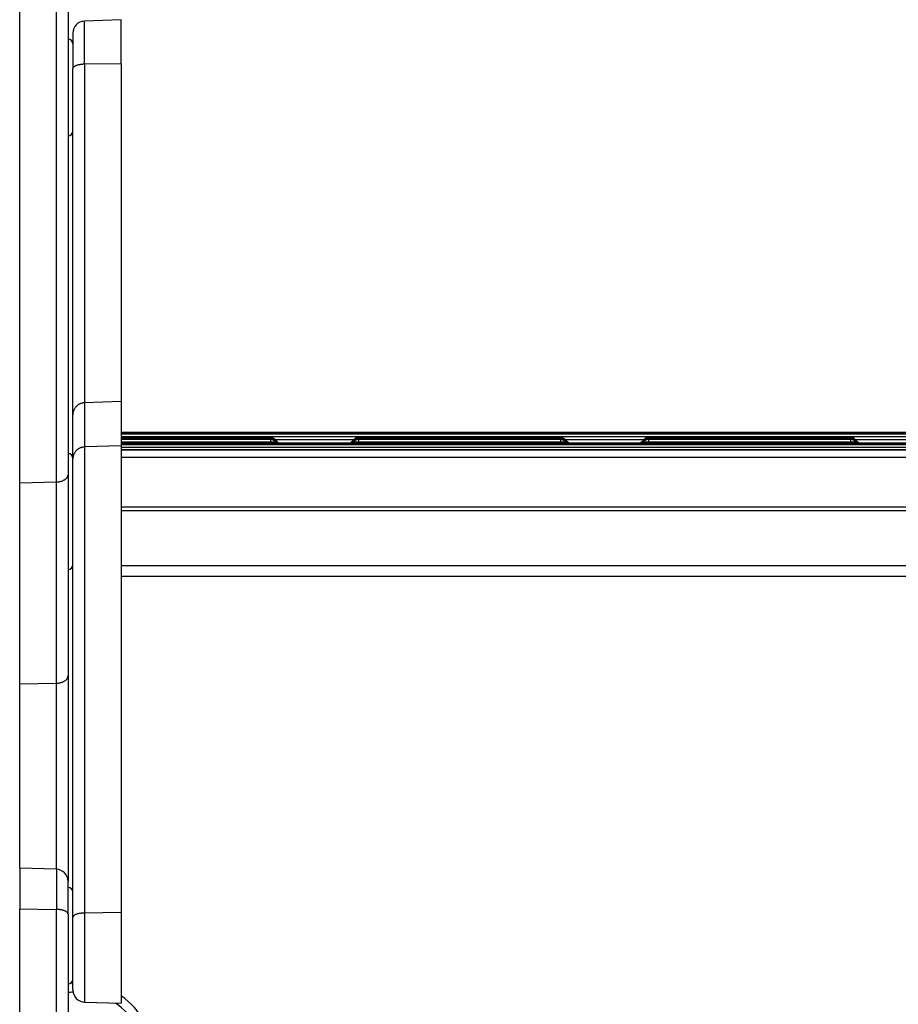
# Model space of a CAD drawing. Header units: inches. Extents: x 0 to 77643, y -44170 to 0.
# Tile 187 of 256: x 75372 to 75390, y -39680 to -39660. Entities that reach past the tile are written whole.
import ezdxf

# ---------------------------------------------------------------- set-up
doc = ezdxf.new("R2010")
doc.units = ezdxf.units.IN
doc.header["$MEASUREMENT"] = 0
doc.layers.add('FAKRO LOFT LADDERS', color=7, linetype='Continuous')

msp = doc.modelspace()

# ---------------------------------------------------------------- linework, layer by layer
at = {"layer": 'FAKRO LOFT LADDERS', "color": 7, "linetype": 'Continuous'}
for p, q in [((75372.30407, -39669.48233), (75372.30407, -39654.58923)), ((75373.0628, -39669.46651), (75373.0628, -39654.59972)), ((75373.30407, -39654.69864), (75373.30407, -39669.31737)), ((75374.40407, -39659.90232), (75373.64535, -39659.92882)), ((75373.64535, -39660.823), (75373.64535, -39659.92882)), ((75374.40407, -39660.81375), (75374.40407, -39659.90232)), ((75373.40407, -39660.17866), (75373.40407, -39660.91019)), ((75374.40407, -39660.81375), (75373.64535, -39660.823)), ((75373.64535, -39660.823), (75373.64535, -39667.82934)), ((75374.40407, -39660.81375), (75374.40407, -39667.80326)), ((75373.40407, -39668.07529), (75373.40407, -39660.91019)), ((75374.40407, -39667.80326), (75373.64535, -39667.82934)), ((75373.64535, -39667.82934), (75373.64535, -39668.74282)), ((75374.40407, -39667.80326), (75374.40407, -39668.71674)), ((75373.40407, -39668.98877), (75373.40407, -39668.07529)), ((75412.40407, -39668.4416), (75374.40407, -39668.4416)), ((75412.40407, -39668.46058), (75374.40407, -39668.46058)), ((75412.40407, -39668.47956), (75374.40407, -39668.47956)), ((75374.40407, -39668.52439), (75412.40407, -39668.52439)), ((75377.49608, -39668.55167), (75374.40407, -39668.55167)), ((75377.49608, -39668.57065), (75374.40407, -39668.57065)), ((75377.49608, -39668.57065), (75377.49608, -39668.55167)), ((75377.49608, -39668.58963), (75377.49608, -39668.57065)), ((75379.31206, -39668.55167), (75379.31206, -39668.57065)), ((75383.49608, -39668.55167), (75379.31206, -39668.55167)), ((75379.31206, -39668.57065), (75379.31206, -39668.58963)), ((75383.49608, -39668.57065), (75379.31206, -39668.57065)), ((75383.49608, -39668.57065), (75383.49608, -39668.55167)), ((75383.49608, -39668.58963), (75383.49608, -39668.57065)), ((75385.31206, -39668.55167), (75385.31206, -39668.57065)), ((75389.49608, -39668.55167), (75385.31206, -39668.55167)), ((75385.31206, -39668.57065), (75385.31206, -39668.58963)), ((75389.49608, -39668.57065), (75385.31206, -39668.57065)), ((75389.49608, -39668.57065), (75389.49608, -39668.55167)), ((75389.49608, -39668.58963), (75389.49608, -39668.57065)), ((75374.40407, -39668.71674), (75373.64535, -39668.74282)), ((75373.64535, -39668.74282), (75373.64535, -39678.389)), ((75377.49608, -39668.58963), (75374.40407, -39668.58963)), ((75374.40407, -39668.63446), (75377.49608, -39668.63446)), ((75412.40407, -39668.66174), (75374.40407, -39668.66174)), ((75412.40407, -39668.68072), (75374.40407, -39668.68072)), ((75412.40407, -39668.69924), (75374.40407, -39668.69924)), ((75374.40407, -39668.71674), (75374.40407, -39678.37999)), ((75374.40407, -39668.74407), (75412.40407, -39668.74407)), ((75377.49608, -39668.63446), (75377.49608, -39668.58963)), ((75377.49608, -39668.66174), (75377.49608, -39668.63446)), ((75377.58744, -39668.58558), (75379.22071, -39668.58558)), ((75377.65396, -39668.65147), (75377.59501, -39668.59261)), ((75377.64524, -39668.66174), (75377.59501, -39668.61158)), ((75377.62623, -39668.66174), (75377.59501, -39668.63056)), ((75379.21314, -39668.59261), (75379.15419, -39668.65147)), ((75379.21314, -39668.61158), (75379.16291, -39668.66174)), ((75379.21314, -39668.63056), (75379.18192, -39668.66174)), ((75379.31206, -39668.58963), (75379.31206, -39668.63446)), ((75383.49608, -39668.58963), (75379.31206, -39668.58963)), ((75379.31206, -39668.63446), (75379.31206, -39668.66174)), ((75379.31206, -39668.63446), (75383.49608, -39668.63446)), ((75383.49608, -39668.63446), (75383.49608, -39668.58963)), ((75383.49608, -39668.66174), (75383.49608, -39668.63446)), ((75383.58744, -39668.58558), (75385.22071, -39668.58558)), ((75383.65396, -39668.65147), (75383.59501, -39668.59261)), ((75383.64524, -39668.66174), (75383.59501, -39668.61158)), ((75383.62623, -39668.66174), (75383.59501, -39668.63056)), ((75385.21314, -39668.59261), (75385.15419, -39668.65147)), ((75385.21314, -39668.61158), (75385.16291, -39668.66174)), ((75385.21314, -39668.63056), (75385.18192, -39668.66174)), ((75385.31206, -39668.58963), (75385.31206, -39668.63446)), ((75389.49608, -39668.58963), (75385.31206, -39668.58963)), ((75385.31206, -39668.63446), (75385.31206, -39668.66174)), ((75385.31206, -39668.63446), (75389.49608, -39668.63446)), ((75389.49608, -39668.63446), (75389.49608, -39668.58963)), ((75389.49608, -39668.66174), (75389.49608, -39668.63446)), ((75389.58744, -39668.58558), (75391.22071, -39668.58558)), ((75389.65396, -39668.65147), (75389.59501, -39668.59261)), ((75389.64524, -39668.66174), (75389.59501, -39668.61158)), ((75389.62623, -39668.66174), (75389.59501, -39668.63056)), ((75412.40407, -39668.80527), (75374.40407, -39668.80527)), ((75374.40407, -39668.80527), (75412.40407, -39668.80527)), ((75412.40407, -39668.95777), (75374.40407, -39668.95777)), ((75373.40407, -39678.474), (75373.40407, -39668.98877)), ((75373.30407, -39669.31737), (75373.30407, -39673.4812)), ((75372.30407, -39669.48233), (75373.0628, -39669.46651)), ((75372.30407, -39673.64617), (75372.30407, -39669.48233)), ((75373.0628, -39673.63035), (75373.0628, -39669.46651)), ((75412.40407, -39669.9899), (75374.40407, -39669.9899)), ((75412.40407, -39670.0656), (75374.40407, -39670.0656)), ((75412.40407, -39671.20598), (75374.40407, -39671.20598)), ((75374.40407, -39671.41763), (75412.40407, -39671.41763)), ((75372.30407, -39673.64617), (75373.0628, -39673.63035)), ((75372.30407, -39677.45623), (75372.30407, -39673.64617)), ((75373.0628, -39677.48273), (75373.0628, -39673.63035)), ((75373.30407, -39673.4812), (75373.30407, -39677.73257)), ((75372.30407, -39677.45623), (75372.30407, -39678.30194)), ((75373.0628, -39677.48273), (75372.30407, -39677.45623)), ((75373.0628, -39677.48273), (75373.0628, -39678.31243)), ((75373.30407, -39678.41135), (75373.30407, -39677.73257)), ((75372.30407, -39693.19504), (75372.30407, -39678.30194)), ((75372.30407, -39678.30194), (75373.0628, -39678.31243)), ((75373.0628, -39693.17922), (75373.0628, -39678.31243)), ((75373.30407, -39678.41135), (75373.30407, -39693.03007)), ((75373.40407, -39679.97989), (75373.40407, -39678.474)), ((75374.40407, -39678.37999), (75373.64535, -39678.389)), ((75373.64535, -39678.389), (75373.64535, -39680.22974)), ((75374.40407, -39678.37999), (75374.40407, -39680.25623)), ((75373.64535, -39680.22974), (75374.40407, -39680.25623))]:
    msp.add_line(p, q, dxfattribs=at)
for centre, radius, start, end in [((75373.65407, -39660.17866), 0.25, 92, 180), ((75373.30407, -39660.40232), 0.1, 0, 90), ((75373.30407, -39662.20232), 0.1, 270, 0), ((75377.49608, -39668.69167), 0.14, 45.041328, 90), ((75377.49608, -39668.71065), 0.14, 45.041328, 90), ((75379.31206, -39668.69167), 0.14, 90, 134.958672), ((75379.31206, -39668.71065), 0.14, 90, 134.958672), ((75383.49608, -39668.69167), 0.14, 45.041328, 90), ((75383.49608, -39668.71065), 0.14, 45.041328, 90), ((75385.31206, -39668.69167), 0.14, 90, 134.958672), ((75385.31206, -39668.71065), 0.14, 90, 134.958672), ((75389.49608, -39668.69167), 0.14, 45.041328, 90), ((75389.49608, -39668.71065), 0.14, 45.041328, 90), ((75377.49608, -39668.72963), 0.14, 45.041328, 90), ((75379.31206, -39668.72963), 0.14, 90, 134.958672), ((75383.49608, -39668.72963), 0.14, 45.041328, 90), ((75385.31206, -39668.72963), 0.14, 90, 134.958672), ((75389.49608, -39668.72963), 0.14, 45.041328, 90), ((75373.30407, -39668.97928), 0.1, 0, 90), ((75373.30407, -39671.17928), 0.1, 270, 0), ((75373.05407, -39677.73257), 0.25, 0, 88), ((75373.30407, -39677.95623), 0.1, 0, 90), ((75373.30407, -39679.75623), 0.1, 270, 0), ((75373.45407, -39681.33961), 1.5, 91.910213, 93.831364), ((75373.65407, -39679.97989), 0.25, 180, 268), ((75373.45407, -39681.32601), 1.3, 92.008306, 96.62581), ((75373.55407, -39681.33961), 1.5, 0, 55.481892), ((75373.55407, -39681.32601), 1.3, 0, 55.695901)]:
    msp.add_arc(centre, radius, start, end, dxfattribs=at)
for points, weights in [([(75373.64535, -39660.823), (75373.40407, -39660.82594), (75373.40407, -39660.91019)], [1, 0.71933980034, 1]), ([(75373.64535, -39667.82934), (75373.40407, -39667.83763), (75373.40407, -39668.07529)], [1, 0.719339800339, 1]), ([(75373.64535, -39668.74282), (75373.40407, -39668.75111), (75373.40407, -39668.98877)], [1, 0.719339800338, 1]), ([(75377.49608, -39668.63446), (75377.59891, -39668.63446), (75377.59501, -39668.63056)], [1, 0.69354811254, 1]), ([(75377.57501, -39668.59502), (75377.59635, -39668.59395), (75377.59501, -39668.59261)], [1, 0.941741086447, 1]), ([(75377.57501, -39668.61399), (75377.59635, -39668.61292), (75377.59501, -39668.61158)], [1, 0.941741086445, 1]), ([(75377.63784, -39668.65435), (75377.65548, -39668.65299), (75377.65396, -39668.65147)], [1, 0.969483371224, 1]), ([(75379.15419, -39668.65147), (75379.15267, -39668.65299), (75379.17031, -39668.65435)], [1, 0.969483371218, 1]), ([(75379.21314, -39668.63056), (75379.20923, -39668.63446), (75379.31206, -39668.63446)], [1, 0.693548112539, 1]), ([(75379.21314, -39668.59261), (75379.2118, -39668.59395), (75379.23314, -39668.59502)], [1, 0.941741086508, 1]), ([(75379.21314, -39668.61158), (75379.2118, -39668.61292), (75379.23314, -39668.61399)], [1, 0.941741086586, 1]), ([(75383.49608, -39668.63446), (75383.59891, -39668.63446), (75383.59501, -39668.63056)], [1, 0.69354811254, 1]), ([(75383.57501, -39668.59502), (75383.59635, -39668.59395), (75383.59501, -39668.59261)], [1, 0.941741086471, 1]), ([(75383.57501, -39668.61399), (75383.59635, -39668.61292), (75383.59501, -39668.61158)], [1, 0.941741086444, 1]), ([(75383.63784, -39668.65435), (75383.65548, -39668.65299), (75383.65396, -39668.65147)], [1, 0.969483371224, 1]), ([(75385.15419, -39668.65147), (75385.15267, -39668.65299), (75385.17031, -39668.65435)], [1, 0.969483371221, 1]), ([(75385.21314, -39668.63056), (75385.20923, -39668.63446), (75385.31206, -39668.63446)], [1, 0.693548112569, 1]), ([(75385.21314, -39668.59261), (75385.2118, -39668.59395), (75385.23314, -39668.59502)], [1, 0.941741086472, 1]), ([(75385.21314, -39668.61158), (75385.2118, -39668.61292), (75385.23314, -39668.61399)], [1, 0.941741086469, 1]), ([(75389.49608, -39668.63446), (75389.59891, -39668.63446), (75389.59501, -39668.63056)], [1, 0.693548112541, 1]), ([(75389.57501, -39668.59502), (75389.59635, -39668.59395), (75389.59501, -39668.59261)], [1, 0.941741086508, 1]), ([(75389.57501, -39668.61399), (75389.59635, -39668.61292), (75389.59501, -39668.61158)], [1, 0.941741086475, 1]), ([(75389.63784, -39668.65435), (75389.65548, -39668.65299), (75389.65396, -39668.65147)], [1, 0.969483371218, 1]), ([(75373.0628, -39669.46651), (75373.30407, -39669.46148), (75373.30407, -39669.31737)], [1, 0.719339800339, 1]), ([(75373.0628, -39673.63035), (75373.30407, -39673.62532), (75373.30407, -39673.4812)], [1, 0.719339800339, 1]), ([(75373.30407, -39678.41135), (75373.30407, -39678.31576), (75373.0628, -39678.31243)], [1, 0.719339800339, 1]), ([(75373.64535, -39678.389), (75373.40407, -39678.39187), (75373.40407, -39678.474)], [1, 0.719339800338, 1])]:
    msp.add_rational_spline(points, weights, degree=2, dxfattribs=at)

doc.saveas('drawing.dxf')
